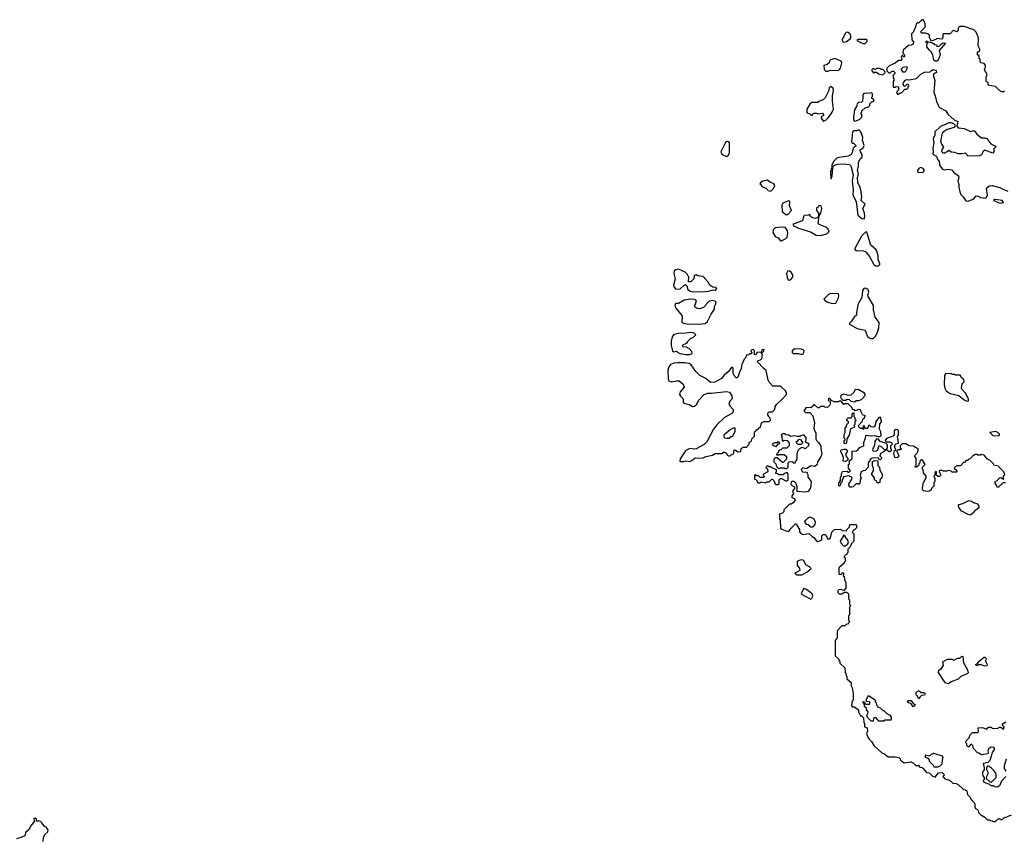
# Model space of a CAD drawing. Extents: x 2029826 to 2248070, y 228728 to 402406.
# Tile 218 of 256: x 2087852 to 2098932, y 384652 to 393860. Entities that reach past the tile are written whole.
import ezdxf

# ---------------------------------------------------------------- set-up
doc = ezdxf.new("R2010")
doc.units = 0

msp = doc.modelspace()

# ---------------------------------------------------------------- linework, layer by layer
at = {"layer": '0CON10XD'}
for points in [[(2098935, 393060), (2098925, 393050), (2098905, 393050), (2098880, 393065), (2098835, 393108), (2098752, 393122), (2098750, 393155), (2098730, 393165), (2098728, 393185), (2098728, 393212), (2098740, 393245), (2098708, 393295), (2098720, 393325), (2098720, 393345), (2098707, 393367), (2098670, 393375), (2098660, 393395), (2098660, 393415), (2098650, 393425), (2098650, 393455), (2098630, 393465), (2098630, 393495), (2098656, 393514), (2098657, 393527), (2098640, 393565), (2098642, 393645), (2098637, 393667), (2098615, 393720), (2098590, 393745), (2098482, 393782), (2098428, 393782), (2098413, 393767), (2098412, 393738), (2098398, 393722), (2098365, 393738), (2098345, 393730), (2098340, 393715), (2098325, 393700), (2098245, 393700), (2098240, 393695), (2098242, 393665), (2098235, 393640), (2098175, 393650), (2098168, 393642), (2098115, 393620), (2098102, 393632), (2098098, 393648), (2098090, 393655), (2098090, 393685), (2098078, 393698), (2098045, 393710), (2098005, 393710), (2097990, 393725), (2098040, 393775), (2098040, 393815), (2098030, 393845), (2098018, 393858), (2098005, 393860), (2097968, 393822), (2097955, 393830), (2097940, 393815), (2097930, 393765), (2097922, 393758), (2097910, 393725), (2097888, 393702), (2097890, 393635), (2097912, 393612), (2097908, 393585), (2097885, 393572), (2097855, 393570), (2097793, 393517), (2097790, 393485), (2097810, 393465), (2097810, 393445), (2097805, 393440), (2097788, 393458), (2097782, 393458), (2097770, 393445), (2097780, 393415), (2097768, 393402), (2097745, 393400), (2097725, 393390), (2097705, 393370), (2097635, 393340), (2097610, 393315), (2097610, 393285), (2097632, 393262), (2097648, 393262), (2097665, 393280), (2097685, 393280), (2097700, 393265), (2097700, 393255), (2097680, 393235), (2097680, 393205), (2097690, 393195), (2097690, 393175), (2097680, 393165), (2097680, 393105), (2097685, 393100), (2097705, 393100), (2097715, 393110), (2097740, 393105), (2097742, 393068), (2097720, 393045), (2097722, 393032), (2097735, 393020), (2097762, 393038), (2097778, 393042), (2097812, 393078), (2097835, 393080), (2097850, 393095), (2097852, 393108), (2097860, 393115), (2097855, 393130), (2097835, 393130), (2097818, 393112), (2097805, 393110), (2097793, 393133), (2097798, 393155), (2097821, 393179), (2097835, 393188), (2097865, 393182), (2097945, 393198), (2097992, 393248), (2098035, 393268), (2098097, 393273), (2098112, 393288), (2098132, 393298), (2098165, 393290), (2098170, 393265), (2098155, 393260), (2098132, 393238), (2098152, 393175), (2098138, 393045), (2098159, 392989), (2098168, 392935), (2098204, 392874), (2098273, 392833), (2098297, 392797), (2098370, 392735), (2098410, 392715), (2098400, 392665), (2098412, 392645), (2098480, 392635), (2098551, 392601), (2098592, 392612), (2098625, 392572), (2098675, 392532), (2098715, 392532), (2098735, 392522), (2098782, 392465), (2098840, 392435), (2098815, 392408), (2098816, 392374), (2098805, 392358), (2098715, 392392), (2098695, 392378), (2098675, 392340), (2098655, 392329), (2098526, 392326), (2098495, 392359), (2098455, 392351), (2098412, 392352), (2098375, 392368), (2098335, 392370), (2098312, 392388)], [(2097125, 393608), (2097155, 393613), (2097196, 393644), (2097208, 393665), (2097198, 393698), (2097175, 393717), (2097155, 393718), (2097142, 393705), (2097108, 393632), (2097110, 393615), (2097125, 393608)], [(2097342, 393592), (2097365, 393592), (2097388, 393615), (2097389, 393629), (2097378, 393638), (2097291, 393639), (2097276, 393635), (2097271, 393625), (2097342, 393592)], [(2098175, 393392), (2098153, 393393), (2098140, 393405), (2098130, 393465), (2098109, 393499), (2098085, 393520), (2098060, 393555), (2098060, 393585), (2098070, 393595), (2098052, 393602), (2098052, 393618), (2098065, 393620), (2098075, 393610), (2098125, 393600), (2098152, 393582), (2098168, 393578), (2098175, 393560), (2098198, 393562), (2098225, 393590), (2098245, 393600), (2098270, 393595), (2098200, 393515), (2098212, 393465), (2098188, 393405), (2098175, 393392)], [(2096925, 393280), (2096945, 393282), (2096975, 393292), (2097055, 393287), (2097075, 393297), (2097089, 393315), (2097104, 393375), (2097096, 393395), (2097025, 393422), (2096970, 393405), (2096960, 393375), (2096940, 393355), (2096900, 393345), (2096905, 393300), (2096925, 393280)], [(2097565, 393240), (2097590, 393265), (2097588, 393278), (2097565, 393300), (2097545, 393300), (2097535, 393310), (2097495, 393310), (2097488, 393302), (2097475, 393300), (2097468, 393308), (2097455, 393310), (2097440, 393295), (2097440, 393285), (2097465, 393260), (2097475, 393270), (2097495, 393270), (2097515, 393250), (2097565, 393240)], [(2097815, 393270), (2097795, 393270), (2097770, 393305), (2097793, 393327), (2097832, 393332), (2097838, 393315), (2097815, 393270)], [(2096895, 392720), (2096905, 392722), (2096925, 392730), (2096955, 392760), (2096995, 392820), (2097010, 392855), (2096999, 392945), (2097000, 393005), (2097012, 393065), (2097005, 393090), (2096975, 393110), (2096960, 393095), (2096957, 393063), (2096940, 393025), (2096915, 392980), (2096895, 392960), (2096842, 392938), (2096835, 392930), (2096765, 392930), (2096745, 392910), (2096710, 392855), (2096712, 392812), (2096745, 392800), (2096765, 392780), (2096778, 392792), (2096785, 392810), (2096815, 392810), (2096835, 392800), (2096885, 392808), (2096898, 392795), (2096897, 392783), (2096872, 392768), (2096870, 392755), (2096895, 392720)], [(2097245, 392720), (2097265, 392722), (2097305, 392742), (2097328, 392765), (2097330, 392795), (2097320, 392805), (2097320, 392815), (2097330, 392825), (2097330, 392835), (2097365, 392868), (2097405, 392880), (2097420, 392895), (2097420, 392915), (2097445, 392940), (2097455, 392940), (2097468, 392952), (2097458, 392968), (2097440, 392975), (2097442, 392988), (2097450, 392995), (2097450, 393025), (2097438, 393038), (2097405, 393028), (2097385, 393032), (2097352, 393028), (2097340, 393015), (2097342, 392975), (2097337, 392943), (2097327, 392933), (2097295, 392928), (2097278, 392915), (2097270, 392885), (2097248, 392845), (2097237, 392765), (2097237, 392735), (2097245, 392720)], [(2097355, 391620), (2097362, 391645), (2097358, 391685), (2097340, 391735), (2097366, 391785), (2097322, 391825), (2097330, 391865), (2097323, 391927), (2097306, 391985), (2097284, 392026), (2097282, 392085), (2097292, 392125), (2097280, 392165), (2097293, 392215), (2097292, 392255), (2097312, 392295), (2097332, 392315), (2097332, 392345), (2097313, 392373), (2097310, 392395), (2097343, 392417), (2097357, 392445), (2097338, 392505), (2097340, 392535), (2097326, 392585), (2097315, 392602), (2097295, 392620), (2097272, 392608), (2097235, 392610), (2097225, 392600), (2097212, 392485), (2097222, 392472), (2097235, 392470), (2097260, 392445), (2097260, 392435), (2097245, 392430), (2097230, 392415), (2097220, 392365), (2097208, 392342), (2097174, 392326), (2097052, 392305), (2097011, 392265), (2096992, 392225), (2096990, 392195), (2096983, 392183), (2096978, 392145), (2096980, 392075), (2096985, 392070), (2096997, 392105), (2097002, 392188), (2097008, 392212), (2097020, 392225), (2097056, 392234), (2097125, 392238), (2097192, 392232), (2097207, 392215), (2097231, 392115), (2097219, 392045), (2097230, 391945), (2097226, 391885), (2097266, 391815), (2097285, 391660), (2097330, 391625), (2097355, 391620)], [(2098312, 392388), (2098265, 392360), (2098245, 392358), (2098236, 392365), (2098231, 392375), (2098232, 392398), (2098252, 392425), (2098226, 392466), (2098219, 392495), (2098237, 392583), (2098250, 392600), (2098275, 392620), (2098378, 392655), (2098380, 392675), (2098365, 392690), (2098335, 392700), (2098305, 392700), (2098277, 392683), (2098215, 392660), (2098152, 392598), (2098152, 392558), (2098133, 392525), (2098140, 392475), (2098130, 392415), (2098133, 392375), (2098128, 392348), (2098168, 392325), (2098178, 392295), (2098198, 392265), (2098203, 392223), (2098234, 392184), (2098255, 392170), (2098295, 392178), (2098342, 392172), (2098362, 392145), (2098418, 392105), (2098422, 392085), (2098410, 392045), (2098422, 392005), (2098422, 391975), (2098433, 391925), (2098443, 391895), (2098469, 391869), (2098501, 391821), (2098525, 391818), (2098590, 391845), (2098615, 391880), (2098640, 391875), (2098665, 391860), (2098726, 391854), (2098742, 391885), (2098731, 391965), (2098763, 391993), (2098796, 391996), (2098883, 391973), (2098915, 391953), (2098972, 391932)], [(2095805, 392322), (2095827, 392335), (2095838, 392368), (2095839, 392475), (2095832, 392485), (2095815, 392490), (2095795, 392480), (2095742, 392375), (2095747, 392357), (2095758, 392345), (2095805, 392322)], [(2098015, 392142), (2098032, 392155), (2098032, 392172), (2098023, 392183), (2097995, 392196), (2097975, 392190), (2097954, 392165), (2097960, 392145), (2098015, 392142)], [(2096305, 391930), (2096335, 391960), (2096347, 391983), (2096350, 391995), (2096340, 392015), (2096305, 392028), (2096264, 392054), (2096216, 392044), (2096188, 392025), (2096182, 392015), (2096187, 392007), (2096208, 391985), (2096250, 391965), (2096275, 391940), (2096305, 391930)], [(2096475, 391668), (2096495, 391670), (2096536, 391715), (2096516, 391765), (2096519, 391809), (2096515, 391820), (2096505, 391822), (2096440, 391795), (2096428, 391775), (2096434, 391704), (2096475, 391668)], [(2098885, 391796), (2098925, 391803), (2098907, 391825), (2098885, 391831), (2098825, 391837), (2098812, 391825), (2098885, 391796)], [(2096865, 391432), (2096937, 391453), (2096958, 391472), (2096960, 391485), (2096950, 391495), (2096950, 391505), (2096925, 391528), (2096848, 391558), (2096838, 391568), (2096850, 391655), (2096867, 391683), (2096880, 391735), (2096870, 391765), (2096845, 391770), (2096840, 391755), (2096820, 391735), (2096820, 391715), (2096840, 391685), (2096840, 391645), (2096825, 391630), (2096805, 391622), (2096775, 391630), (2096750, 391645), (2096745, 391670), (2096725, 391660), (2096685, 391658), (2096672, 391645), (2096663, 391597), (2096568, 391562), (2096558, 391555), (2096558, 391545), (2096618, 391515), (2096753, 391473), (2096815, 391438), (2096865, 391432)], [(2096425, 391372), (2096472, 391398), (2096489, 391415), (2096498, 391455), (2096491, 391485), (2096465, 391526), (2096386, 391524), (2096355, 391517), (2096332, 391495), (2096328, 391465), (2096355, 391422), (2096388, 391405), (2096415, 391372), (2096425, 391372)], [(2097515, 391090), (2097530, 391105), (2097530, 391115), (2097512, 391162), (2097513, 391203), (2097498, 391255), (2097488, 391275), (2097430, 391325), (2097385, 391470), (2097375, 391472), (2097324, 391425), (2097250, 391285), (2097252, 391275), (2097270, 391265), (2097345, 391259), (2097375, 391249), (2097416, 391195), (2097463, 391105), (2097485, 391093), (2097515, 391090)], [(2095425, 390799), (2095565, 390804), (2095605, 390808), (2095655, 390822), (2095682, 390818), (2095698, 390835), (2095687, 390847), (2095653, 390853), (2095620, 390875), (2095599, 390909), (2095545, 390972), (2095485, 390980), (2095465, 390990), (2095453, 390987), (2095443, 390977), (2095440, 390945), (2095405, 390910), (2095385, 390910), (2095380, 390915), (2095382, 390965), (2095368, 390995), (2095341, 391021), (2095265, 391052), (2095235, 391048), (2095218, 391035), (2095213, 391005), (2095227, 390945), (2095211, 390875), (2095213, 390855), (2095235, 390828), (2095285, 390832), (2095325, 390870), (2095338, 390872), (2095345, 390880), (2095358, 390868), (2095372, 390825), (2095398, 390805), (2095425, 390799)], [(2096505, 390930), (2096525, 390934), (2096554, 390965), (2096553, 390985), (2096535, 391021), (2096515, 391033), (2096496, 391034), (2096481, 391005), (2096488, 390955), (2096505, 390930)], [(2097455, 390274), (2097486, 390305), (2097504, 390345), (2097519, 390395), (2097523, 390455), (2097478, 390515), (2097461, 390595), (2097461, 390645), (2097400, 390745), (2097398, 390765), (2097406, 390796), (2097402, 390822), (2097395, 390830), (2097365, 390840), (2097350, 390835), (2097338, 390815), (2097329, 390735), (2097283, 390655), (2097282, 390625), (2097268, 390565), (2097270, 390535), (2097242, 390515), (2097213, 390467), (2097190, 390445), (2097190, 390435), (2097278, 390388), (2097365, 390368), (2097392, 390292), (2097425, 390274), (2097455, 390274)], [(2095495, 390434), (2095565, 390444), (2095592, 390465), (2095634, 390546), (2095672, 390605), (2095672, 390635), (2095687, 390663), (2095690, 390685), (2095651, 390701), (2095610, 390695), (2095580, 390665), (2095575, 390650), (2095549, 390621), (2095505, 390608), (2095475, 390610), (2095452, 390625), (2095448, 390645), (2095467, 390695), (2095462, 390705), (2095445, 390712), (2095396, 390716), (2095330, 390705), (2095265, 390668), (2095232, 390668), (2095223, 390645), (2095234, 390614), (2095302, 390532), (2095308, 390515), (2095302, 390465), (2095308, 390455), (2095335, 390441), (2095365, 390437), (2095495, 390434)], [(2096995, 390668), (2097035, 390670), (2097065, 390730), (2097070, 390755), (2097065, 390778), (2096975, 390780), (2096955, 390770), (2096900, 390715), (2096920, 390695), (2096945, 390682), (2096995, 390668)], [(2095345, 390093), (2095395, 390094), (2095420, 390105), (2095416, 390126), (2095385, 390160), (2095370, 390165), (2095358, 390178), (2095315, 390180), (2095310, 390195), (2095322, 390208), (2095358, 390222), (2095368, 390232), (2095370, 390245), (2095400, 390275), (2095435, 390290), (2095460, 390315), (2095442, 390332), (2095405, 390341), (2095325, 390330), (2095285, 390332), (2095215, 390318), (2095196, 390294), (2095184, 390245), (2095184, 390195), (2095200, 390135), (2095215, 390123), (2095245, 390130), (2095260, 390115), (2095284, 390104), (2095345, 390093)], [(2096655, 390092), (2096670, 390100), (2096677, 390115), (2096679, 390135), (2096668, 390148), (2096645, 390155), (2096575, 390156), (2096546, 390135), (2096546, 390116), (2096556, 390106), (2096615, 390104), (2096655, 390092)], [(2095325, 388890), (2095345, 388898), (2095395, 388892), (2095415, 388900), (2095455, 388932), (2095475, 388928), (2095545, 388930), (2095573, 388947), (2095647, 388963), (2095678, 388982), (2095755, 388980), (2095775, 389000), (2095782, 388992), (2095795, 388990), (2095810, 388975), (2095810, 388965), (2095835, 388950), (2095888, 388982), (2095890, 389015), (2095895, 389020), (2095908, 389018), (2095935, 389000), (2095968, 389002), (2095970, 389035), (2095995, 389050), (2096035, 389050), (2096042, 389068), (2096060, 389085), (2096062, 389108), (2096078, 389112), (2096088, 389122), (2096093, 389147), (2096120, 389175), (2096120, 389225), (2096135, 389230), (2096145, 389250), (2096158, 389252), (2096175, 389270), (2096190, 389275), (2096200, 389325), (2096225, 389340), (2096285, 389340), (2096300, 389355), (2096298, 389378), (2096280, 389395), (2096280, 389405), (2096270, 389415), (2096272, 389435), (2096285, 389448), (2096325, 389450), (2096338, 389462), (2096350, 389475), (2096353, 389507), (2096374, 389536), (2096426, 389584), (2096480, 389645), (2096480, 389665), (2096470, 389685), (2096425, 389728), (2096405, 389738), (2096328, 389738), (2096285, 389782), (2096274, 389805), (2096254, 389914), (2096225, 389937), (2096150, 390015), (2096162, 390028), (2096187, 390033), (2096205, 390050), (2096210, 390095), (2096200, 390105), (2096200, 390120), (2096215, 390120), (2096228, 390132), (2096230, 390145), (2096225, 390150), (2096202, 390148), (2096200, 390120), (2096152, 390118), (2096135, 390090), (2096120, 390095), (2096120, 390135), (2096105, 390150), (2096092, 390148), (2096080, 390135), (2096082, 390122), (2096090, 390115), (2096088, 390102), (2096065, 390100), (2096055, 390090), (2096030, 390085), (2096020, 390055), (2096005, 390040), (2095978, 389982), (2095970, 389935), (2095954, 389896), (2095935, 389840), (2095925, 389830), (2095915, 389830), (2095898, 389845), (2095882, 389885), (2095880, 389945), (2095865, 389950), (2095823, 389897), (2095784, 389866), (2095748, 389825), (2095675, 389782), (2095625, 389780), (2095575, 389822), (2095506, 389856), (2095461, 389901), (2095408, 389978), (2095385, 389993), (2095335, 390000), (2095255, 389999), (2095213, 389995), (2095175, 389981), (2095156, 389954), (2095147, 389915), (2095149, 389815), (2095162, 389795), (2095185, 389787), (2095245, 389799), (2095275, 389796), (2095319, 389759), (2095330, 389725), (2095284, 389675), (2095276, 389645), (2095288, 389625), (2095320, 389595), (2095318, 389558), (2095327, 389547), (2095385, 389531), (2095425, 389510), (2095445, 389514), (2095474, 389535), (2095491, 389575), (2095556, 389644), (2095595, 389659), (2095635, 389659), (2095805, 389677), (2095839, 389669), (2095867, 389627), (2095868, 389595), (2095845, 389568), (2095834, 389534), (2095842, 389515), (2095880, 389475), (2095880, 389445), (2095865, 389430), (2095784, 389386), (2095698, 389302), (2095661, 389255), (2095585, 389112), (2095555, 389080), (2095465, 389031), (2095435, 389029), (2095394, 389036), (2095345, 389012), (2095285, 388920), (2095280, 388895), (2095285, 388890), (2095325, 388890)], [(2098525, 389570), (2098530, 389575), (2098528, 389595), (2098495, 389660), (2098455, 389702), (2098450, 389715), (2098458, 389762), (2098480, 389785), (2098478, 389818), (2098462, 389822), (2098452, 389832), (2098448, 389848), (2098435, 389860), (2098385, 389860), (2098375, 389870), (2098345, 389870), (2098335, 389878), (2098270, 389880), (2098260, 389855), (2098257, 389755), (2098263, 389715), (2098278, 389685), (2098324, 389654), (2098421, 389631), (2098480, 389585), (2098503, 389573), (2098525, 389570)], [(2097245, 389560), (2097265, 389578), (2097295, 389578), (2097325, 389588), (2097367, 389633), (2097367, 389647), (2097358, 389658), (2097297, 389697), (2097255, 389700), (2097240, 389665), (2097205, 389638), (2097175, 389631), (2097155, 389641), (2097124, 389646), (2097098, 389635), (2097088, 389615), (2097092, 389602), (2097115, 389580), (2097145, 389580), (2097165, 389590), (2097185, 389588), (2097203, 389573), (2097245, 389560)], [(2097868, 389068), (2097855, 389070), (2097825, 389090), (2097782, 389088), (2097760, 389065), (2097760, 389045), (2097770, 389035), (2097768, 389022), (2097735, 389020), (2097720, 389005), (2097728, 388998), (2097747, 388953), (2097725, 388930), (2097700, 388935), (2097690, 388985), (2097692, 388998), (2097710, 389025), (2097708, 389038), (2097700, 389045), (2097700, 389075), (2097715, 389090), (2097740, 389095), (2097730, 389175), (2097740, 389185), (2097742, 389215), (2097740, 389235), (2097728, 389248), (2097705, 389250), (2097693, 389237), (2097692, 389188), (2097682, 389175), (2097605, 389150), (2097590, 389125), (2097605, 389110), (2097645, 389112), (2097665, 389100), (2097670, 389085), (2097650, 389065), (2097650, 389035), (2097660, 389025), (2097658, 389012), (2097645, 389000), (2097635, 389000), (2097605, 389020), (2097539, 388975), (2097532, 388955), (2097550, 388935), (2097550, 388925), (2097535, 388910), (2097522, 388912), (2097515, 388930), (2097445, 388928), (2097431, 388919), (2097400, 388875), (2097400, 388825), (2097365, 388790), (2097343, 388787), (2097320, 388775), (2097312, 388735), (2097320, 388695), (2097310, 388685), (2097308, 388642), (2097295, 388630), (2097285, 388640), (2097265, 388640), (2097230, 388605), (2097215, 388600), (2097195, 388600), (2097185, 388610), (2097182, 388635), (2097218, 388692), (2097220, 388705), (2097208, 388718), (2097195, 388720), (2097185, 388730), (2097122, 388718), (2097100, 388655), (2097090, 388645), (2097090, 388625), (2097078, 388612), (2097070, 388615), (2097070, 388645), (2097090, 388675), (2097090, 388715), (2097100, 388725), (2097100, 388755), (2097108, 388762), (2097112, 388778), (2097165, 388780), (2097172, 388772), (2097185, 388770), (2097200, 388785), (2097180, 388815), (2097180, 388855), (2097190, 388865), (2097192, 388898), (2097220, 388925), (2097222, 389005), (2097268, 389012), (2097286, 389024), (2097305, 389050), (2097315, 389052), (2097350, 389065), (2097350, 389105), (2097372, 389155), (2097373, 389177), (2097383, 389187), (2097425, 389180), (2097475, 389182), (2097505, 389170), (2097535, 389170), (2097548, 389182), (2097542, 389225), (2097528, 389255), (2097530, 389315), (2097550, 389335), (2097552, 389345), (2097540, 389385), (2097535, 389390), (2097520, 389385), (2097504, 389366), (2097483, 389327), (2097480, 389295), (2097470, 389285), (2097455, 389278), (2097435, 389280), (2097415, 389300), (2097402, 389288), (2097398, 389272), (2097388, 389262), (2097365, 389260), (2097358, 389288), (2097345, 389290), (2097340, 389275), (2097350, 389265), (2097348, 389252), (2097335, 389260), (2097315, 389260), (2097292, 389282), (2097290, 389295), (2097338, 389342), (2097342, 389368), (2097358, 389382), (2097362, 389398), (2097370, 389405), (2097345, 389410), (2097332, 389422), (2097328, 389438), (2097320, 389445), (2097318, 389468), (2097302, 389472), (2097295, 389480), (2097288, 389472), (2097255, 389460), (2097245, 389470), (2097232, 389472), (2097220, 389485), (2097218, 389498), (2097175, 389540), (2097135, 389540), (2097125, 389530), (2097095, 389570), (2097075, 389570), (2097065, 389560), (2097015, 389560), (2097008, 389568), (2096992, 389572), (2096968, 389598), (2096955, 389600), (2096950, 389575), (2096968, 389568), (2096972, 389552), (2096980, 389545), (2096972, 389538), (2096968, 389522), (2096942, 389498), (2096913, 389503), (2096905, 389510), (2096865, 389510), (2096848, 389492), (2096835, 389492), (2096798, 389528), (2096785, 389530), (2096780, 389515), (2096757, 389493), (2096703, 389497), (2096680, 389465), (2096680, 389455), (2096695, 389440), (2096745, 389440), (2096778, 389405), (2096798, 389325), (2096790, 389265), (2096795, 389240), (2096812, 389212), (2096812, 389142), (2096820, 389125), (2096843, 389103), (2096868, 389065), (2096867, 389035), (2096878, 388975), (2096867, 388943), (2096830, 388885), (2096827, 388855), (2096802, 388835), (2096755, 388842), (2096705, 388808), (2096665, 388818), (2096648, 388802), (2096660, 388775), (2096705, 388770), (2096715, 388760), (2096723, 388743), (2096723, 388713), (2096758, 388665), (2096750, 388595), (2096725, 388551), (2096695, 388546), (2096602, 388552), (2096600, 388605), (2096585, 388650), (2096563, 388667), (2096543, 388667), (2096532, 388658), (2096530, 388635), (2096550, 388615), (2096570, 388605), (2096570, 388585), (2096550, 388555), (2096560, 388525), (2096540, 388505), (2096540, 388485), (2096570, 388475), (2096578, 388455), (2096556, 388424), (2096535, 388410), (2096515, 388410), (2096450, 388345), (2096450, 388325), (2096435, 388310), (2096402, 388298), (2096402, 388245), (2096410, 388235), (2096412, 388142), (2096428, 388128), (2096485, 388108), (2096502, 388108), (2096520, 388115), (2096520, 388125), (2096582, 388188), (2096595, 388190), (2096600, 388165), (2096628, 388125), (2096628, 388098), (2096641, 388081), (2096665, 388068), (2096732, 388082), (2096770, 388045), (2096790, 388035), (2096815, 388000), (2096835, 387992), (2096865, 388000), (2096878, 388012), (2096880, 388055), (2096895, 388070), (2096915, 388070), (2096928, 388058), (2096942, 388022), (2096968, 388022), (2096977, 388033), (2096990, 388095), (2097023, 388127), (2097085, 388130), (2097113, 388113), (2097155, 388112), (2097160, 388125), (2097190, 388155), (2097195, 388180), (2097265, 388180), (2097270, 388175), (2097270, 388145), (2097258, 388132), (2097248, 388122), (2097232, 388118), (2097228, 388102), (2097220, 388095), (2097240, 388075), (2097240, 387995), (2097212, 387968), (2097198, 387932), (2097170, 387905), (2097170, 387865), (2097160, 387855), (2097160, 387845), (2097142, 387838), (2097130, 387825), (2097132, 387812), (2097140, 387805), (2097140, 387765), (2097130, 387755), (2097130, 387745), (2097070, 387695), (2097072, 387622), (2097095, 387620), (2097115, 387640), (2097130, 387625), (2097122, 387618), (2097120, 387605), (2097130, 387595), (2097133, 387563), (2097150, 387525), (2097150, 387465), (2097125, 387440), (2097112, 387442), (2097105, 387450), (2097072, 387448), (2097060, 387435), (2097060, 387415), (2097075, 387400), (2097105, 387400), (2097135, 387420), (2097155, 387420), (2097180, 387405), (2097180, 387345), (2097190, 387335), (2097190, 387285), (2097198, 387278), (2097200, 387265), (2097190, 387255), (2097190, 387165), (2097180, 387155), (2097180, 387105), (2097190, 387095), (2097188, 387082), (2097168, 387062), (2097152, 387058), (2097138, 387042), (2097105, 387040), (2097050, 386985), (2097050, 386905), (2097030, 386875), (2097030, 386705), (2097070, 386665), (2097072, 386652), (2097080, 386645), (2097082, 386622), (2097138, 386568), (2097140, 386515), (2097150, 386505), (2097152, 386482), (2097160, 386475), (2097160, 386445), (2097210, 386405), (2097210, 386365), (2097220, 386345), (2097230, 386275), (2097230, 386205), (2097220, 386195), (2097213, 386143), (2097222, 386132), (2097245, 386130), (2097278, 386108), (2097290, 386095), (2097293, 386073), (2097315, 386030), (2097325, 386030), (2097348, 386008), (2097350, 385955), (2097360, 385945), (2097360, 385905), (2097390, 385895), (2097392, 385855), (2097382, 385825), (2097402, 385782), (2097410, 385775), (2097410, 385765), (2097439, 385739), (2097464, 385694), (2097555, 385612), (2097588, 385598), (2097625, 385568), (2097705, 385568), (2097745, 385560), (2097760, 385545), (2097765, 385530), (2097805, 385500), (2097882, 385512), (2097910, 385495), (2097935, 385470), (2097965, 385470), (2097983, 385453), (2098008, 385448), (2098018, 385435), (2098055, 385390), (2098088, 385388), (2098120, 385355), (2098155, 385340), (2098192, 385388), (2098235, 385390), (2098260, 385365), (2098240, 385345), (2098265, 385320), (2098317, 385307), (2098353, 385273), (2098389, 385269), (2098415, 385258), (2098475, 385202), (2098497, 385197), (2098510, 385185), (2098518, 385145), (2098548, 385115), (2098555, 385090), (2098592, 385055), (2098602, 385035), (2098602, 385005), (2098610, 384985), (2098635, 384970), (2098643, 384943), (2098670, 384915), (2098715, 384890), (2098745, 384860), (2098765, 384860), (2098775, 384850), (2098797, 384847), (2098805, 384840), (2098835, 384840)], [(2097145, 389090), (2097130, 389095), (2097130, 389125), (2097140, 389135), (2097138, 389148), (2097130, 389155), (2097130, 389195), (2097140, 389215), (2097140, 389265), (2097158, 389282), (2097162, 389308), (2097180, 389325), (2097178, 389338), (2097162, 389352), (2097160, 389365), (2097175, 389380), (2097208, 389382), (2097220, 389395), (2097220, 389425), (2097235, 389440), (2097240, 389435), (2097240, 389395), (2097250, 389385), (2097252, 389362), (2097260, 389355), (2097258, 389342), (2097250, 389335), (2097250, 389305), (2097240, 389295), (2097250, 389285), (2097238, 389272), (2097202, 389258), (2097188, 389185), (2097160, 389145), (2097157, 389103), (2097145, 389090)], [(2095805, 389148), (2095784, 389154), (2095778, 389175), (2095780, 389195), (2095845, 389248), (2095885, 389270), (2095898, 389268), (2095898, 389225), (2095878, 389182), (2095868, 389172), (2095852, 389168), (2095835, 389150), (2095805, 389148)], [(2096485, 388810), (2096500, 388825), (2096500, 388875), (2096512, 388888), (2096545, 388890), (2096565, 388870), (2096580, 388875), (2096582, 388888), (2096600, 388915), (2096600, 388975), (2096612, 389018), (2096632, 389038), (2096655, 389050), (2096695, 389038), (2096728, 389065), (2096737, 389087), (2096692, 389112), (2096702, 389135), (2096702, 389162), (2096675, 389190), (2096642, 389178), (2096635, 389170), (2096605, 389170), (2096575, 389180), (2096525, 389170), (2096507, 389187), (2096475, 389190), (2096465, 389200), (2096435, 389200), (2096422, 389188), (2096430, 389175), (2096432, 389122), (2096445, 389120), (2096455, 389130), (2096488, 389128), (2096510, 389095), (2096510, 389065), (2096485, 389040), (2096435, 389040), (2096418, 389022), (2096402, 389018), (2096392, 389008), (2096388, 388992), (2096372, 388978), (2096370, 388965), (2096385, 388960), (2096395, 388970), (2096455, 388970), (2096480, 388945), (2096480, 388915), (2096445, 388880), (2096435, 388880), (2096375, 388930), (2096355, 388930), (2096340, 388915), (2096340, 388885), (2096360, 388865), (2096370, 388835), (2096392, 388812), (2096415, 388820), (2096455, 388820), (2096465, 388810), (2096485, 388810)], [(2098808, 389178), (2098875, 389182), (2098880, 389185), (2098878, 389198), (2098858, 389218), (2098837, 389227), (2098770, 389215), (2098808, 389178)], [(2096365, 389060), (2096392, 389088), (2096408, 389092), (2096398, 389108), (2096385, 389110), (2096375, 389100), (2096345, 389100), (2096320, 389085), (2096332, 389072), (2096365, 389060)], [(2096645, 389080), (2096612, 389082), (2096592, 389102), (2096590, 389115), (2096605, 389120), (2096625, 389140), (2096638, 389138), (2096660, 389105), (2096658, 389092), (2096645, 389080)], [(2097455, 389008), (2097495, 389010), (2097508, 389022), (2097525, 389070), (2097552, 389055), (2097575, 389029), (2097603, 389027), (2097617, 389043), (2097617, 389077), (2097598, 389098), (2097534, 389114), (2097515, 389140), (2097495, 389142), (2097475, 389120), (2097473, 389075), (2097448, 389025), (2097455, 389008)], [(2098945, 388650), (2098915, 388650), (2098868, 388602), (2098852, 388602), (2098848, 388618), (2098830, 388645), (2098830, 388665), (2098848, 388672), (2098885, 388710), (2098898, 388708), (2098905, 388700), (2098920, 388700), (2098922, 388692), (2098928, 388692), (2098928, 388698), (2098920, 388700), (2098920, 388715), (2098938, 388745), (2098928, 388775), (2098865, 388838), (2098815, 388850), (2098810, 388865), (2098773, 388903), (2098745, 388918), (2098705, 388960), (2098675, 388968), (2098665, 388960), (2098635, 388960), (2098625, 388970), (2098605, 388970), (2098598, 388962), (2098585, 388960), (2098548, 388922), (2098532, 388918), (2098518, 388902), (2098505, 388900), (2098485, 388880), (2098472, 388878), (2098438, 388842), (2098395, 388840), (2098370, 388815), (2098398, 388788), (2098400, 388775), (2098395, 388770), (2098345, 388770), (2098335, 388780), (2098305, 388788), (2098285, 388780), (2098245, 388780), (2098235, 388790), (2098205, 388790), (2098200, 388775), (2098208, 388768), (2098220, 388735), (2098205, 388720), (2098185, 388720), (2098160, 388745), (2098170, 388755), (2098170, 388775), (2098162, 388778), (2098150, 388765), (2098160, 388750), (2098152, 388748), (2098148, 388732), (2098140, 388725), (2098142, 388712), (2098150, 388705), (2098150, 388665), (2098140, 388655), (2098138, 388612), (2098112, 388588), (2098108, 388572), (2098092, 388558), (2098065, 388552), (2098025, 388560), (2098010, 388575), (2098010, 388595), (2098022, 388655), (2098052, 388705), (2098052, 388725), (2098023, 388763), (2098020, 388795), (2098010, 388805), (2098010, 388825), (2098040, 388855), (2098038, 388865), (2098015, 388900), (2098005, 388910), (2097995, 388910), (2097980, 388895), (2097980, 388875), (2097970, 388865), (2097968, 388842), (2097932, 388822), (2097930, 388835), (2097940, 388845), (2097940, 388925), (2097920, 388955), (2097957, 388993), (2097967, 389027), (2097958, 389038), (2097945, 389040), (2097912, 389062), (2097868, 389068)], [(2097145, 388890), (2097120, 388895), (2097122, 388932), (2097112, 388965), (2097090, 389005), (2097095, 389020), (2097125, 389030), (2097148, 389028), (2097168, 389005), (2097150, 388975), (2097150, 388955), (2097170, 388925), (2097170, 388905), (2097145, 388890)], [(2096385, 388630), (2096397, 388643), (2096400, 388685), (2096415, 388700), (2096425, 388700), (2096475, 388672), (2096487, 388673), (2096500, 388685), (2096500, 388745), (2096485, 388770), (2096478, 388762), (2096465, 388760), (2096445, 388740), (2096395, 388740), (2096385, 388750), (2096360, 388755), (2096362, 388768), (2096370, 388775), (2096368, 388798), (2096312, 388822), (2096305, 388830), (2096285, 388830), (2096278, 388838), (2096265, 388840), (2096252, 388828), (2096250, 388815), (2096268, 388808), (2096270, 388775), (2096222, 388748), (2096220, 388735), (2096230, 388725), (2096228, 388712), (2096185, 388710), (2096165, 388730), (2096145, 388730), (2096135, 388740), (2096120, 388735), (2096122, 388692), (2096138, 388688), (2096148, 388678), (2096152, 388662), (2096165, 388650), (2096185, 388650), (2096195, 388660), (2096245, 388650), (2096255, 388660), (2096288, 388662), (2096315, 388690), (2096325, 388690), (2096340, 388675), (2096355, 388640), (2096365, 388630), (2096385, 388630)], [(2097525, 388650), (2097502, 388652), (2097498, 388668), (2097470, 388685), (2097470, 388705), (2097442, 388745), (2097443, 388757), (2097460, 388785), (2097460, 388815), (2097448, 388845), (2097448, 388875), (2097451, 388889), (2097475, 388902), (2097508, 388898), (2097510, 388845), (2097528, 388828), (2097533, 388793), (2097562, 388742), (2097555, 388710), (2097530, 388685), (2097530, 388655), (2097525, 388650)], [(2098545, 388288), (2098525, 388293), (2098447, 388337), (2098420, 388375), (2098418, 388395), (2098424, 388406), (2098465, 388418), (2098535, 388452), (2098563, 388443), (2098585, 388428), (2098630, 388415), (2098647, 388387), (2098645, 388370), (2098595, 388328), (2098590, 388315), (2098555, 388292), (2098545, 388288)], [(2096775, 388150), (2096755, 388152), (2096726, 388176), (2096705, 388182), (2096690, 388205), (2096689, 388215), (2096698, 388232), (2096724, 388256), (2096744, 388266), (2096788, 388245), (2096803, 388213), (2096800, 388180), (2096775, 388150)], [(2097145, 387940), (2097170, 387965), (2097180, 387985), (2097177, 387997), (2097140, 388045), (2097140, 388055), (2097125, 388060), (2097087, 387995), (2097094, 387974), (2097121, 387941), (2097145, 387940)], [(2096655, 387614), (2096712, 387645), (2096758, 387685), (2096740, 387705), (2096697, 387727), (2096676, 387775), (2096655, 387783), (2096622, 387778), (2096603, 387765), (2096600, 387725), (2096626, 387685), (2096630, 387665), (2096576, 387635), (2096582, 387625), (2096602, 387615), (2096655, 387614)], [(2096755, 387343), (2096768, 387352), (2096776, 387374), (2096771, 387401), (2096705, 387450), (2096675, 387460), (2096647, 387405), (2096649, 387399), (2096755, 387343)], [(2098305, 386390), (2098275, 386398), (2098255, 386418), (2098191, 386515), (2098196, 386544), (2098225, 386560), (2098249, 386595), (2098240, 386635), (2098293, 386667), (2098343, 386667), (2098366, 386656), (2098405, 386677), (2098432, 386678), (2098455, 386700), (2098467, 386697), (2098472, 386625), (2098517, 386545), (2098527, 386513), (2098515, 386500), (2098445, 386470), (2098415, 386443), (2098335, 386412), (2098305, 386390)], [(2098708, 386588), (2098675, 386603), (2098638, 386602), (2098625, 386593), (2098610, 386605), (2098635, 386620), (2098645, 386640), (2098674, 386666), (2098705, 386690), (2098715, 386690), (2098728, 386675), (2098722, 386645), (2098740, 386605), (2098735, 386592), (2098708, 386588)], [(2097975, 386220), (2097960, 386235), (2097958, 386248), (2097945, 386260), (2097940, 386275), (2097942, 386295), (2097965, 386310), (2097975, 386310), (2097995, 386290), (2098025, 386290), (2098040, 386275), (2098035, 386260), (2098002, 386258), (2097982, 386238), (2097975, 386220)], [(2097575, 385970), (2097515, 385970), (2097510, 385985), (2097485, 386010), (2097472, 386008), (2097462, 385998), (2097455, 385970), (2097435, 385970), (2097390, 386015), (2097390, 386045), (2097397, 386053), (2097400, 386075), (2097380, 386095), (2097380, 386115), (2097360, 386135), (2097360, 386155), (2097340, 386185), (2097345, 386190), (2097358, 386188), (2097362, 386172), (2097375, 386160), (2097415, 386160), (2097420, 386165), (2097418, 386188), (2097385, 386190), (2097380, 386195), (2097380, 386215), (2097403, 386257), (2097478, 386208), (2097480, 386185), (2097490, 386175), (2097493, 386153), (2097505, 386130), (2097535, 386120), (2097565, 386090), (2097578, 386088), (2097610, 386055), (2097645, 386038), (2097660, 386015), (2097660, 385985), (2097655, 385980), (2097585, 385980), (2097575, 385970)], [(2097905, 386132), (2097883, 386163), (2097842, 386182), (2097855, 386200), (2097885, 386200), (2097907, 386167), (2097928, 386155), (2097905, 386132)], [(2098950, 385345), (2098900, 385295), (2098879, 385241), (2098855, 385228), (2098825, 385230), (2098815, 385240), (2098785, 385240), (2098768, 385258), (2098705, 385280), (2098700, 385305), (2098710, 385315), (2098710, 385335), (2098693, 385353), (2098690, 385375), (2098690, 385395), (2098708, 385422), (2098710, 385445), (2098700, 385495), (2098751, 385509), (2098775, 385532), (2098798, 385615), (2098827, 385655), (2098814, 385674), (2098785, 385678), (2098750, 385655), (2098748, 385632), (2098752, 385615), (2098748, 385602), (2098675, 385590), (2098645, 385610), (2098632, 385612), (2098585, 385660), (2098580, 385695), (2098568, 385708), (2098552, 385708), (2098535, 385680), (2098525, 385680), (2098510, 385695), (2098510, 385715), (2098500, 385725), (2098502, 385748), (2098538, 385782), (2098550, 385815), (2098575, 385840), (2098637, 385843), (2098642, 385855), (2098640, 385895), (2098685, 385898), (2098735, 385880), (2098755, 385900), (2098785, 385900), (2098795, 385890), (2098825, 385888), (2098865, 385890), (2098875, 385900), (2098895, 385900), (2098925, 385880), (2098930, 385905), (2098912, 385922), (2098912, 385938), (2098948, 385962)], [(2098142, 385452), (2098138, 385468), (2098090, 385515), (2098090, 385535), (2098078, 385548), (2098045, 385560), (2098045, 385590), (2098095, 385580), (2098112, 385598), (2098125, 385600), (2098135, 385610), (2098235, 385580), (2098240, 385555), (2098232, 385535), (2098230, 385485), (2098208, 385462), (2098185, 385452), (2098142, 385452)], [(2098955, 385540), (2098930, 385465), (2098930, 385435), (2098950, 385405)], [(2098785, 385280), (2098840, 385335), (2098842, 385365), (2098836, 385386), (2098816, 385416), (2098790, 385440), (2098755, 385462), (2098745, 385462), (2098732, 385448), (2098732, 385425), (2098746, 385396), (2098747, 385375), (2098733, 385347), (2098730, 385325), (2098765, 385290), (2098778, 385288), (2098785, 385280)], [(2088114, 384615), (2088118, 384662), (2088134, 384696), (2088170, 384725), (2088172, 384745), (2088150, 384775), (2088127, 384787), (2088105, 384823), (2088085, 384841), (2088063, 384847), (2088045, 384840), (2088040, 384865), (2088025, 384878), (2088010, 384875), (2088013, 384853), (2088020, 384845), (2087975, 384788), (2087954, 384745), (2087920, 384720), (2087910, 384680), (2087865, 384659), (2087815, 384644)], [(2098835, 384840), (2098865, 384870), (2098885, 384870), (2098892, 384862), (2098905, 384860), (2098923, 384877), (2099014, 384916)]]:
    msp.add_lwpolyline(points, dxfattribs=at)

doc.saveas('drawing.dxf')
